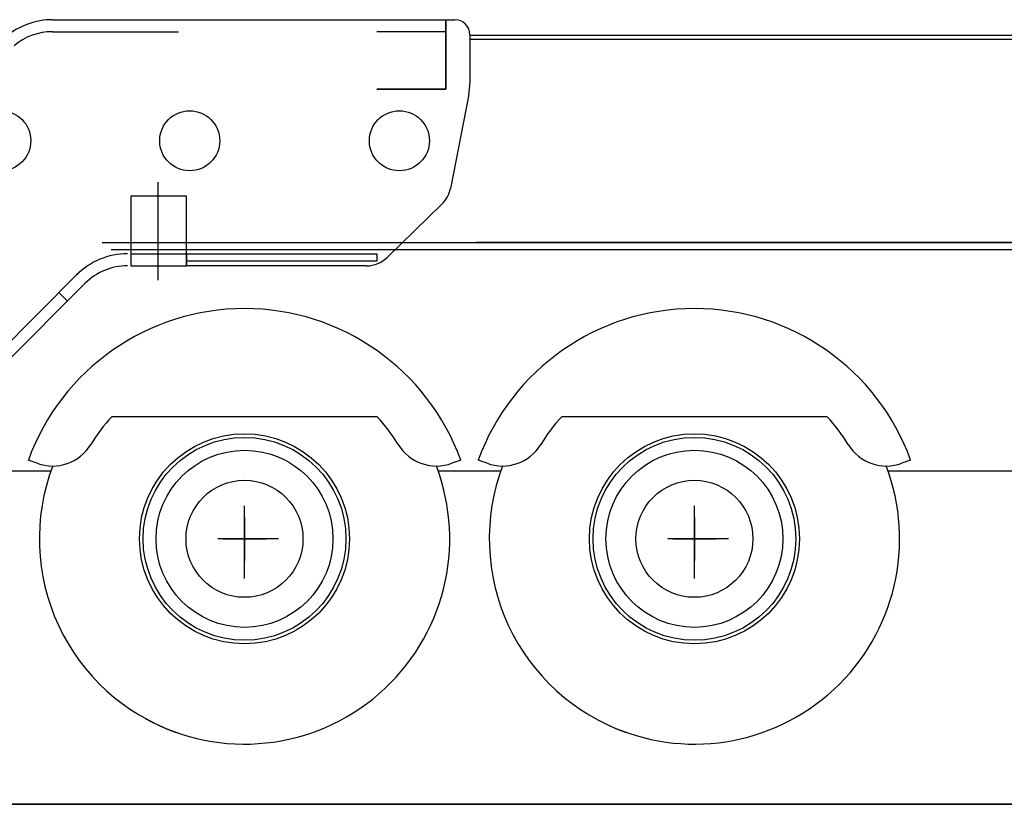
# Model space of a CAD drawing. Extents: x 26250 to 211390, y 12641 to 169243.
# Tile 35 of 132: x 95607 to 98889, y 12682 to 15296. Entities that reach past the tile are written whole.
import ezdxf

# ---------------------------------------------------------------- set-up
doc = ezdxf.new("R2010")
doc.units = 0
doc.header["$LTSCALE"] = 212.5
doc.linetypes.add('CENTER', pattern=[50.5, 30, -9, 2.5, -9])
doc.linetypes.add('HIDDEN', pattern=[12.6, 8.4, -4.2])
doc.layers.add('11', color=7, linetype='CONTINUOUS')
doc.layers.add('129', color=7, linetype='CONTINUOUS')

# ---------------------------------------------------------------- blocks, each defined once
blk = doc.blocks.new('*G116')
at = {"layer": '129', "color": 7, "linetype": 'CONTINUOUS'}
for p, q in [((97856.3, 13638.1), (97856.3, 13494.1)), ((97784.3, 13566.1), (97928.3, 13566.1))]:
    blk.add_line(p, q, dxfattribs=at)
blk = doc.blocks.new('*G117')
at = {"layer": '129', "color": 7, "linetype": 'CONTINUOUS'}
for p, q in [((96356.3, 13638.1), (96356.3, 13494.1)), ((96284.3, 13566.1), (96428.3, 13566.1))]:
    blk.add_line(p, q, dxfattribs=at)
blk = doc.blocks.new('*G115')
at = {"layer": '11', "color": 7, "linetype": 'CONTINUOUS'}
for p, q in [((95716.4, 15295.7), (97057.7, 15295.7)), ((95757.7, 15295.7), (97027.7, 15295.7)), ((96797.7, 15295.7), (97027.7, 15295.7)), ((97027.7, 15063.7), (97027.7, 15295.7)), ((97027.7, 15295.7), (97057.7, 15295.7)), ((97027.7, 15295.7), (97027.7, 15063.7)), ((97027.7, 15295.7), (97027.7, 15255.7)), ((95716.4, 15255.7), (96136.4, 15255.7)), ((97107.7, 15245.7), (97107.7, 15084.6)), ((99258.7, 15242.6), (97107.7, 15242.6)), ((97107.7, 15230.7), (99258.7, 15230.7)), ((96797.7, 15063.7), (97027.7, 15063.7)), ((97027.7, 15063.7), (96797.7, 15063.7)), ((97104, 15046.3), (97042.9, 14733.4)), ((96163, 14707.7), (95977.7, 14707.7)), ((95977.7, 14707.7), (95977.7, 14520.7)), ((96163, 14707.7), (95977.7, 14707.7)), ((95977.7, 14707.7), (95977.7, 14475.7)), ((96163, 14475.7), (96163, 14707.7)), ((96163, 14475.7), (96163, 14707.7)), ((97014.5, 14680.8), (96832.5, 14504)), ((95882.1, 14553.7), (99544.8, 14553.7)), ((99280.7, 14553.7), (97129.2, 14553.7)), ((99544.8, 14528.7), (95912, 14528.7)), ((95977.7, 14520.7), (95977.7, 14515.7)), ((96163, 14515.7), (96163, 14475.7)), ((95515, 14162.9), (95796, 14445.1)), ((95977.7, 14475.7), (96163, 14475.7)), ((96762.8, 14475.7), (96163, 14475.7)), ((95824.4, 14416.8), (95555.1, 14146.5)), ((96798.9, 13972.8), (95913.8, 13972.8)), ((98298.9, 13972.8), (97413.8, 13972.8)), ((95664.8, 13817.8), (95635.6, 13828.4)), ((97077.1, 13828.4), (97047.9, 13817.8)), ((97164.8, 13817.8), (97135.6, 13828.4)), ((98577.1, 13828.4), (98547.9, 13817.8)), ((95710.4, 13791.1), (95496.8, 13791.1)), ((97210.4, 13791.1), (97002.3, 13791.1)), ((98996.4, 13791.1), (98502.3, 13791.1)), ((96356.3, 13434.3), (96356.3, 13676.2)), ((97856.3, 13434.3), (97856.3, 13676.2)), ((96469.8, 13566.1), (96267.1, 13566.1)), ((97969.8, 13566.1), (97767.1, 13566.1)), ((86720.3, 12681.5), (103875.2, 12681.5))]:
    blk.add_line(p, q, dxfattribs=at)
at = {"layer": '11', "color": 7, "linetype": 'HIDDEN'}
for p, q in [((97027.7, 15255.7), (96797.7, 15255.7)), ((95977.7, 14515.7), (96163, 14515.7)), ((96163, 14515.7), (96798, 14515.7)), ((96163, 14490.7), (96163, 14515.7)), ((96798, 14515.7), (96798, 14490.7)), ((96193, 14490.7), (96163, 14490.7)), ((96798, 14490.7), (96193, 14490.7)), ((95766.2, 14358.4), (95737.8, 14386.6))]:
    blk.add_line(p, q, dxfattribs=at)
at = {"layer": '11', "color": 7, "linetype": 'CENTER'}
blk.add_line((96068, 14427.8), (96068, 14754.7), dxfattribs=at)
at = {"layer": '11', "color": 7, "linetype": 'CONTINUOUS'}
for centre, radius in [((95543.9, 14892.3), 100), ((96173.6, 14892.3), 100), ((96872.6, 14892.3), 100), ((96356.3, 13566.1), 350), ((96356.3, 13566.1), 338), ((97856.3, 13566.1), 350), ((97856.3, 13566.1), 338), ((96356.3, 13566.1), 295), ((97856.3, 13566.1), 295), ((96356.3, 13566.1), 195), ((97856.3, 13566.1), 195)]:
    blk.add_circle(centre, radius, dxfattribs=at)
for centre, radius, start, end in [((95716.4, 15055.7), 240, 89.9987, 129.999), ((97057.7, 15245.7), 50, 0, 90), ((95716.4, 15055.7), 200, 89.9987, 129.9994), ((95716.4, 15055.7), 200, 89.9987, 129.9994), ((96907.8, 15084.6), 199.9, -11.0417, 0), ((96944.8, 14752.6), 100, -45.82, -11.0372), ((95966.1, 14275.7), 240, 89.9982, 135.1112), ((95966.1, 14275.7), 240, 89.9991, 135.1106), ((96762.8, 14575.7), 100, -90.0012, -45.8217), ((95966.1, 14275.7), 200, 89.9989, 135.1111), ((96356.4, 13566.1), 767, 19.9993, 159.9998), ((97856.4, 13566.1), 767, 19.9993, 159.9998), ((96356.3, 13566.1), 601.1, 137.4109, 148.4784), ((96356.4, 13566.1), 601, 31.5216, 42.5896), ((97856.3, 13566.1), 601.1, 137.4109, 148.4784), ((97856.4, 13566.1), 601, 31.5216, 42.5896), ((95716.1, 13958.7), 150, -110.0018, -31.5204), ((96996.6, 13958.7), 150, -148.481, -70.0034), ((97216.1, 13958.7), 150, -110.0018, -31.5204), ((98496.6, 13958.7), 150, -148.481, -70.0034), ((96356.3, 13566.1), 684, 159.2225, -109.4381), ((96356.4, 13566.1), 684, -118.9784, 20.7826), ((97856.3, 13566.1), 684, 159.2225, -109.4381), ((97856.4, 13566.1), 684, -115.2118, 20.7824)]:
    blk.add_arc(centre, radius, start, end, dxfattribs=at)
at = {"layer": '129', "color": 7, "linetype": 'CONTINUOUS'}
for name in ['*G117', '*G116']:
    blk.add_blockref(name, (0, 0), dxfattribs=at)

msp = doc.modelspace()

# ---------------------------------------------------------------- linework, layer by layer
at = {"layer": '11', "color": 7, "linetype": 'CONTINUOUS'}
msp.add_line((211390, 12681.5), (31610, 12681.5), dxfattribs=at)

# ---------------------------------------------------------------- block references
msp.add_blockref('*G115', (0, 0), dxfattribs=at)

doc.saveas('drawing.dxf')
